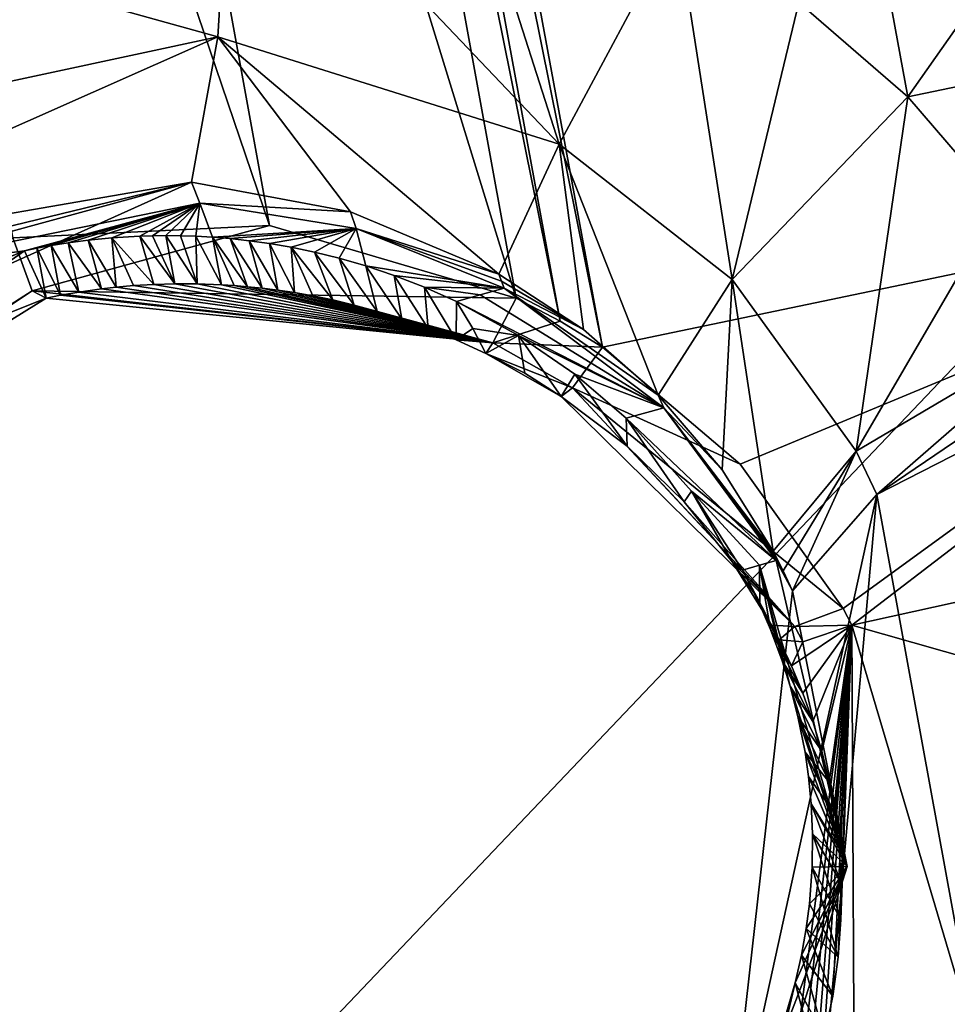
# Model space of a CAD drawing. Header units: millimetres. Extents: x -147 to 294, y -82 to 275.
# Tile 215 of 256: x 190.69 to 193.73, y 186.11 to 189.33. Entities that reach past the tile are written whole.
import ezdxf

# ---------------------------------------------------------------- set-up
doc = ezdxf.new("R2010")
doc.units = ezdxf.units.MM
doc.header["$LTSCALE"] = 67.506716
for name, color, linetype in [('1900', 7, 'CONTINUOUS'), ('1906', 7, 'CONTINUOUS'), ('1907', 7, 'CONTINUOUS'), ('1908', 7, 'CONTINUOUS'), ('1909', 7, 'CONTINUOUS'), ('1910', 7, 'CONTINUOUS'), ('1924', 7, 'CONTINUOUS'), ('2312', 7, 'CONTINUOUS'), ('2340', 7, 'CONTINUOUS'), ('2341', 7, 'CONTINUOUS'), ('2342', 7, 'CONTINUOUS'), ('2364', 7, 'CONTINUOUS'), ('2365', 7, 'CONTINUOUS'), ('2366', 7, 'CONTINUOUS'), ('2367', 7, 'CONTINUOUS'), ('2371', 7, 'CONTINUOUS'), ('2372', 7, 'CONTINUOUS'), ('2373', 7, 'CONTINUOUS'), ('2374', 7, 'CONTINUOUS'), ('2375', 7, 'CONTINUOUS'), ('2377', 7, 'CONTINUOUS'), ('2378', 7, 'CONTINUOUS'), ('2379', 7, 'CONTINUOUS'), ('2380', 7, 'CONTINUOUS'), ('2381', 7, 'CONTINUOUS'), ('2382', 7, 'CONTINUOUS'), ('2387', 7, 'CONTINUOUS'), ('2388', 7, 'CONTINUOUS'), ('753', 7, 'CONTINUOUS'), ('756', 7, 'CONTINUOUS'), ('841', 7, 'CONTINUOUS')]:
    doc.layers.add(name, color=color, linetype=linetype)

msp = doc.modelspace()

# ---------------------------------------------------------------- linework, layer by layer
at = {"layer": '1900', "linetype": 'CONTINUOUS'}
for points in [[(191.3163, 195.2094, -14.6627), (191.2246, 195.0867, -14.7076), (192.6, 188.2601, -16.5246), (191.3163, 195.2094, -14.6627)], [(197.5349, 191.4355, -15.0997), (191.3163, 195.2094, -14.6627), (195.3507, 188.8339, -16.0673), (197.5349, 191.4355, -15.0997)], [(195.3507, 188.8339, -16.0673), (191.3163, 195.2094, -14.6627), (192.6, 188.2601, -16.5246), (195.3507, 188.8339, -16.0673)], [(191.2246, 195.0867, -14.7076), (191.1246, 194.9705, -14.7519), (192.4614, 188.3449, -16.5145), (191.2246, 195.0867, -14.7076)], [(192.6, 188.2601, -16.5246), (191.2246, 195.0867, -14.7076), (192.4614, 188.3449, -16.5145), (192.6, 188.2601, -16.5246)], [(191.1246, 194.9705, -14.7519), (190.4533, 194.4744, -14.9712), (192.3175, 188.4206, -16.5079), (191.1246, 194.9705, -14.7519)], [(192.4614, 188.3449, -16.5145), (191.1246, 194.9705, -14.7519), (192.3175, 188.4206, -16.5079), (192.4614, 188.3449, -16.5145)], [(190.4533, 194.4744, -14.9712), (189.6167, 194.2335, -15.1421), (191.5112, 188.658, -16.5286), (190.4533, 194.4744, -14.9712)], [(192.3175, 188.4206, -16.5079), (190.4533, 194.4744, -14.9712), (191.5112, 188.658, -16.5286), (192.3175, 188.4206, -16.5079)], [(191.5112, 188.658, -16.5286), (189.6167, 194.2335, -15.1421), (190.6723, 188.6178, -16.6391), (191.5112, 188.658, -16.5286)]]:
    msp.add_3dface(points, dxfattribs=at)
at = {"layer": '1906', "linetype": 'CONTINUOUS'}
for points in [[(190.6723, 188.6178, -16.6391), (189.488, 187.6453, -17.1822), (190.7352, 188.4445, -16.7752), (190.6723, 188.6178, -16.6391)], [(189.488, 187.6453, -17.1822), (189.5748, 187.6714, -17.4129), (190.7352, 188.4445, -16.7752), (189.488, 187.6453, -17.1822)], [(190.7352, 188.4445, -16.7752), (189.5748, 187.6714, -17.4129), (190.7807, 188.4207, -16.9942), (190.7352, 188.4445, -16.7752)], [(190.7807, 188.4207, -16.9942), (189.5748, 187.6714, -17.4129), (190.1001, 188.149, -17.1826), (190.7807, 188.4207, -16.9942)]]:
    msp.add_3dface(points, dxfattribs=at)
at = {"layer": '1907', "linetype": 'CONTINUOUS'}
for points in [[(191.5112, 188.658, -16.5286), (190.6723, 188.6178, -16.6391), (190.7352, 188.4445, -16.7752), (191.5112, 188.658, -16.5286)], [(192.3175, 188.4206, -16.5079), (191.5112, 188.658, -16.5286), (190.7352, 188.4445, -16.7752), (192.3175, 188.4206, -16.5079)], [(190.9619, 188.4508, -16.9576), (192.242, 188.2738, -16.6371), (190.8877, 188.4404, -16.972), (190.9619, 188.4508, -16.9576)], [(191.0096, 188.4562, -16.9487), (192.242, 188.2738, -16.6371), (190.9619, 188.4508, -16.9576), (191.0096, 188.4562, -16.9487)], [(191.0671, 188.4613, -16.9385), (192.242, 188.2738, -16.6371), (191.0096, 188.4562, -16.9487), (191.0671, 188.4613, -16.9385)], [(191.1336, 188.4653, -16.9273), (192.242, 188.2738, -16.6371), (191.0671, 188.4613, -16.9385), (191.1336, 188.4653, -16.9273)], [(191.2024, 188.4673, -16.9164), (192.242, 188.2738, -16.6371), (191.1336, 188.4653, -16.9273), (191.2024, 188.4673, -16.9164)], [(191.2747, 188.4671, -16.9057), (192.242, 188.2738, -16.6371), (191.2024, 188.4673, -16.9164), (191.2747, 188.4671, -16.9057)], [(191.3549, 188.4642, -16.8947), (192.242, 188.2738, -16.6371), (191.2747, 188.4671, -16.9057), (191.3549, 188.4642, -16.8947)], [(191.3958, 188.4616, -16.8894), (192.242, 188.2738, -16.6371), (191.3549, 188.4642, -16.8947), (191.3958, 188.4616, -16.8894)], [(191.4397, 188.458, -16.884), (192.242, 188.2738, -16.6371), (191.3958, 188.4616, -16.8894), (191.4397, 188.458, -16.884)], [(191.487, 188.4531, -16.8785), (192.242, 188.2738, -16.6371), (191.4397, 188.458, -16.884), (191.487, 188.4531, -16.8785)], [(191.5382, 188.4467, -16.873), (192.242, 188.2738, -16.6371), (191.487, 188.4531, -16.8785), (191.5382, 188.4467, -16.873)], [(191.5935, 188.4384, -16.8674), (192.242, 188.2738, -16.6371), (191.5382, 188.4467, -16.873), (191.5935, 188.4384, -16.8674)], [(192.3175, 188.4206, -16.5079), (190.7352, 188.4445, -16.7752), (192.242, 188.2738, -16.6371), (192.3175, 188.4206, -16.5079)], [(190.7352, 188.4445, -16.7752), (190.7807, 188.4207, -16.9942), (192.242, 188.2738, -16.6371), (190.7352, 188.4445, -16.7752)], [(192.242, 188.2738, -16.6371), (190.7807, 188.4207, -16.9942), (190.8283, 188.4301, -16.9841), (192.242, 188.2738, -16.6371)], [(190.8877, 188.4404, -16.972), (192.242, 188.2738, -16.6371), (190.8283, 188.4301, -16.9841), (190.8877, 188.4404, -16.972)], [(191.6534, 188.4278, -16.8618), (192.242, 188.2738, -16.6371), (191.5935, 188.4384, -16.8674), (191.6534, 188.4278, -16.8618)], [(191.7182, 188.4145, -16.8565), (192.242, 188.2738, -16.6371), (191.6534, 188.4278, -16.8618), (191.7182, 188.4145, -16.8565)], [(191.7881, 188.3978, -16.8514), (192.242, 188.2738, -16.6371), (191.7182, 188.4145, -16.8565), (191.7881, 188.3978, -16.8514)], [(191.8634, 188.3773, -16.8467), (192.242, 188.2738, -16.6371), (191.7881, 188.3978, -16.8514), (191.8634, 188.3773, -16.8467)], [(191.944, 188.352, -16.8428), (192.242, 188.2738, -16.6371), (191.8634, 188.3773, -16.8467), (191.944, 188.352, -16.8428)], [(192.0301, 188.3213, -16.8398), (192.242, 188.2738, -16.6371), (191.944, 188.352, -16.8428), (192.0301, 188.3213, -16.8398)], [(192.1218, 188.2842, -16.8381), (192.242, 188.2738, -16.6371), (192.0301, 188.3213, -16.8398), (192.1218, 188.2842, -16.8381)], [(192.2187, 188.2396, -16.8379), (192.242, 188.2738, -16.6371), (192.1218, 188.2842, -16.8381), (192.2187, 188.2396, -16.8379)]]:
    msp.add_3dface(points, dxfattribs=at)
at = {"layer": '1908', "linetype": 'CONTINUOUS'}
for points in [[(192.4614, 188.3449, -16.5145), (192.3175, 188.4206, -16.5079), (192.242, 188.2738, -16.6371), (192.4614, 188.3449, -16.5145)], [(192.6, 188.2601, -16.5246), (192.4614, 188.3449, -16.5145), (192.242, 188.2738, -16.6371), (192.6, 188.2601, -16.5246)], [(192.242, 188.2738, -16.6371), (192.2187, 188.2396, -16.8379), (192.5017, 188.1275, -16.6507), (192.242, 188.2738, -16.6371)], [(192.6, 188.2601, -16.5246), (192.242, 188.2738, -16.6371), (192.5017, 188.1275, -16.6507), (192.6, 188.2601, -16.5246)], [(192.5017, 188.1275, -16.6507), (192.2187, 188.2396, -16.8379), (192.4656, 188.0984, -16.8463), (192.5017, 188.1275, -16.6507)], [(192.4656, 188.0984, -16.8463), (192.2187, 188.2396, -16.8379), (192.3465, 188.1756, -16.84), (192.4656, 188.0984, -16.8463)]]:
    msp.add_3dface(points, dxfattribs=at)
at = {"layer": '1909', "linetype": 'CONTINUOUS'}
for points in [[(192.6, 188.2601, -16.5246), (192.5017, 188.1275, -16.6507), (193.0507, 187.8777, -16.5905), (192.6, 188.2601, -16.5246)], [(192.5017, 188.1275, -16.6507), (192.4656, 188.0984, -16.8463), (193.2297, 187.3464, -16.8014), (192.5017, 188.1275, -16.6507)], [(193.0507, 187.8777, -16.5905), (192.5017, 188.1275, -16.6507), (193.3875, 187.4056, -16.6982), (193.0507, 187.8777, -16.5905)], [(193.3875, 187.4056, -16.6982), (192.5017, 188.1275, -16.6507), (193.2297, 187.3464, -16.8014), (193.3875, 187.4056, -16.6982)], [(193.2297, 187.3464, -16.8014), (192.4656, 188.0984, -16.8463), (192.6814, 187.9365, -16.8662), (193.2297, 187.3464, -16.8014)], [(192.8677, 187.7547, -16.8967), (193.2297, 187.3464, -16.8014), (192.6814, 187.9365, -16.8662), (192.8677, 187.7547, -16.8967)], [(193.0252, 187.5575, -16.9365), (193.2297, 187.3464, -16.8014), (192.8677, 187.7547, -16.8967), (193.0252, 187.5575, -16.9365)], [(193.1534, 187.3509, -16.9841), (193.2297, 187.3464, -16.8014), (193.0252, 187.5575, -16.9365), (193.1534, 187.3509, -16.9841)]]:
    msp.add_3dface(points, dxfattribs=at)
at = {"layer": '1910', "linetype": 'CONTINUOUS'}
for points in [[(195.3507, 188.8339, -16.0673), (192.6, 188.2601, -16.5246), (193.0507, 187.8777, -16.5905), (195.3507, 188.8339, -16.0673)], [(195.3507, 188.8339, -16.0673), (193.0507, 187.8777, -16.5905), (193.3875, 187.4056, -16.6982), (195.3507, 188.8339, -16.0673)], [(193.4156, 187.3515, -16.7118), (195.3507, 188.8339, -16.0673), (193.3875, 187.4056, -16.6982), (193.4156, 187.3515, -16.7118)], [(196.4618, 188.0224, -16.2067), (195.3507, 188.8339, -16.0673), (193.4156, 187.3515, -16.7118), (196.4618, 188.0224, -16.2067)]]:
    msp.add_3dface(points, dxfattribs=at)
at = {"layer": '1924', "linetype": 'CONTINUOUS'}
for points in [[(196.4618, 188.0224, -16.2067), (193.4156, 187.3515, -16.7118), (204.6013, 184.1724, -16.8585), (196.4618, 188.0224, -16.2067)], [(193.4156, 187.3515, -16.7118), (193.4256, 185.4349, -17.3125), (195.1584, 181.4783, -18.4802), (193.4156, 187.3515, -16.7118)], [(204.6013, 184.1724, -16.8585), (193.4156, 187.3515, -16.7118), (195.1584, 181.4783, -18.4802), (204.6013, 184.1724, -16.8585)]]:
    msp.add_3dface(points, dxfattribs=at)
at = {"layer": '2312', "linetype": 'CONTINUOUS'}
for points in [[(192.3416, 195.9108, -16.7509), (198.8957, 196.6099, -15.9141), (193.5986, 189.0786, -18.5848), (192.3416, 195.9108, -16.7509)], [(193.5986, 189.0786, -18.5848), (198.8957, 196.6099, -15.9141), (195.3974, 189.4536, -18.2883), (193.5986, 189.0786, -18.5848)], [(193.2422, 189.3873, -18.531), (192.3416, 195.9108, -16.7509), (193.5986, 189.0786, -18.5848), (193.2422, 189.3873, -18.531)]]:
    msp.add_3dface(points, dxfattribs=at)
at = {"layer": '2340', "linetype": 'CONTINUOUS'}
for points in [[(194.2351, 188.1558, -18.7975), (193.9446, 185.3308, -19.723), (193.4976, 187.7786, -18.6096), (194.2351, 188.1558, -18.7975)], [(193.4976, 187.7786, -18.6096), (193.3005, 185.5854, -19.3975), (193.0037, 185.5264, -18.6021), (193.4976, 187.7786, -18.6096)], [(193.2213, 187.4639, -17.8715), (193.4976, 187.7786, -18.6096), (193.0037, 185.5264, -18.6021), (193.2213, 187.4639, -17.8715)], [(193.4976, 187.7786, -18.6096), (193.9446, 185.3308, -19.723), (193.3005, 185.5854, -19.3975), (193.4976, 187.7786, -18.6096)]]:
    msp.add_3dface(points, dxfattribs=at)
at = {"layer": '2341', "linetype": 'CONTINUOUS'}
for points in [[(194.1443, 188.3422, -18.7496), (193.4976, 187.7786, -18.6096), (193.4302, 187.9197, -18.5745), (194.1443, 188.3422, -18.7496)], [(194.1916, 188.2492, -18.7731), (193.4976, 187.7786, -18.6096), (194.1443, 188.3422, -18.7496), (194.1916, 188.2492, -18.7731)], [(194.2351, 188.1558, -18.7975), (193.4976, 187.7786, -18.6096), (194.1916, 188.2492, -18.7731), (194.2351, 188.1558, -18.7975)], [(193.1588, 187.5926, -17.8406), (193.4302, 187.9197, -18.5745), (193.1912, 187.5288, -17.8556), (193.1588, 187.5926, -17.8406)], [(193.4302, 187.9197, -18.5745), (193.2213, 187.4639, -17.8715), (193.1912, 187.5288, -17.8556), (193.4302, 187.9197, -18.5745)], [(193.4976, 187.7786, -18.6096), (193.2213, 187.4639, -17.8715), (193.4302, 187.9197, -18.5745), (193.4976, 187.7786, -18.6096)]]:
    msp.add_3dface(points, dxfattribs=at)
at = {"layer": '2342', "linetype": 'CONTINUOUS'}
msp.add_3dface([(193.5986, 189.0786, -18.5848), (195.3974, 189.4536, -18.2883), (193.9012, 188.7275, -18.6582), (193.5986, 189.0786, -18.5848)], dxfattribs=at)
at = {"layer": '2364', "linetype": 'CONTINUOUS'}
for points in [[(193.5986, 189.0786, -18.5848), (193.4302, 187.9197, -18.5745), (193.0248, 188.481, -18.456), (193.5986, 189.0786, -18.5848)], [(193.4302, 187.9197, -18.5745), (193.5986, 189.0786, -18.5848), (193.9012, 188.7275, -18.6582), (193.4302, 187.9197, -18.5745)], [(194.1443, 188.3422, -18.7496), (193.4302, 187.9197, -18.5745), (193.9012, 188.7275, -18.6582), (194.1443, 188.3422, -18.7496)], [(192.7828, 188.1031, -17.7476), (193.0248, 188.481, -18.456), (192.9912, 187.8591, -17.7855), (192.7828, 188.1031, -17.7476)], [(193.0248, 188.481, -18.456), (193.1588, 187.5926, -17.8406), (192.9912, 187.8591, -17.7855), (193.0248, 188.481, -18.456)], [(193.4302, 187.9197, -18.5745), (193.1588, 187.5926, -17.8406), (193.0248, 188.481, -18.456), (193.4302, 187.9197, -18.5745)]]:
    msp.add_3dface(points, dxfattribs=at)
at = {"layer": '2365', "linetype": 'CONTINUOUS'}
for points in [[(192.8432, 189.6427, -18.4986), (193.0248, 188.481, -18.456), (192.4584, 188.924, -18.4012), (192.8432, 189.6427, -18.4986)], [(192.8432, 189.6427, -18.4986), (193.2422, 189.3873, -18.531), (193.0248, 188.481, -18.456), (192.8432, 189.6427, -18.4986)], [(193.2422, 189.3873, -18.531), (193.5986, 189.0786, -18.5848), (193.0248, 188.481, -18.456), (193.2422, 189.3873, -18.531)], [(192.2619, 188.4987, -17.7269), (192.4584, 188.924, -18.4012), (192.5386, 188.3175, -17.728), (192.2619, 188.4987, -17.7269)], [(193.0248, 188.481, -18.456), (192.7828, 188.1031, -17.7476), (192.4584, 188.924, -18.4012), (193.0248, 188.481, -18.456)], [(192.4584, 188.924, -18.4012), (192.7828, 188.1031, -17.7476), (192.5386, 188.3175, -17.728), (192.4584, 188.924, -18.4012)]]:
    msp.add_3dface(points, dxfattribs=at)
at = {"layer": '2366', "linetype": 'CONTINUOUS'}
for points in [[(191.3893, 190.0489, -18.5437), (192.4584, 188.924, -18.4012), (191.3428, 189.2747, -18.4588), (191.3893, 190.0489, -18.5437)], [(191.3893, 190.0489, -18.5437), (192.1374, 189.928, -18.493), (192.4584, 188.924, -18.4012), (191.3893, 190.0489, -18.5437)], [(192.1374, 189.928, -18.493), (192.8432, 189.6427, -18.4986), (192.4584, 188.924, -18.4012), (192.1374, 189.928, -18.493)], [(191.2564, 188.8002, -17.8455), (191.3428, 189.2747, -18.4588), (191.7758, 188.7031, -17.7638), (191.2564, 188.8002, -17.8455)], [(192.4584, 188.924, -18.4012), (192.2619, 188.4987, -17.7269), (191.3428, 189.2747, -18.4588), (192.4584, 188.924, -18.4012)], [(191.3428, 189.2747, -18.4588), (192.2619, 188.4987, -17.7269), (191.7758, 188.7031, -17.7638), (191.3428, 189.2747, -18.4588)]]:
    msp.add_3dface(points, dxfattribs=at)
at = {"layer": '2367', "linetype": 'CONTINUOUS'}
for points in [[(189.7586, 189.715, -18.8404), (191.3893, 190.0489, -18.5437), (191.3428, 189.2747, -18.4588), (189.7586, 189.715, -18.8404)], [(188.573, 188.6807, -19.3), (189.7586, 189.715, -18.8404), (191.3428, 189.2747, -18.4588), (188.573, 188.6807, -19.3)], [(188.573, 188.6807, -19.3), (191.3428, 189.2747, -18.4588), (189.0795, 188.2708, -19.1154), (188.573, 188.6807, -19.3)], [(191.3428, 189.2747, -18.4588), (191.2564, 188.8002, -17.8455), (189.0795, 188.2708, -19.1154), (191.3428, 189.2747, -18.4588)], [(189.0795, 188.2708, -19.1154), (191.2564, 188.8002, -17.8455), (189.2968, 187.9184, -18.5793), (189.0795, 188.2708, -19.1154)], [(189.2968, 187.9184, -18.5793), (191.2564, 188.8002, -17.8455), (190.1338, 188.6058, -18.1602), (189.2968, 187.9184, -18.5793)]]:
    msp.add_3dface(points, dxfattribs=at)
at = {"layer": '2371', "linetype": 'CONTINUOUS'}
for points in [[(193.1588, 187.5926, -17.8406), (193.1912, 187.5288, -17.8556), (193.1635, 187.578, -17.7827), (193.1588, 187.5926, -17.8406)], [(193.1635, 187.578, -17.7827), (193.1912, 187.5288, -17.8556), (193.1685, 187.5631, -17.7245), (193.1635, 187.578, -17.7827)], [(193.1912, 187.5288, -17.8556), (193.2213, 187.4639, -17.8715), (193.1685, 187.5631, -17.7245), (193.1912, 187.5288, -17.8556)], [(193.1685, 187.5631, -17.7245), (193.2213, 187.4639, -17.8715), (193.3999, 186.5617, -18.0112), (193.1685, 187.5631, -17.7245)], [(193.2213, 187.4639, -17.8715), (193.0037, 185.5264, -18.6021), (193.3999, 186.5617, -18.0112), (193.2213, 187.4639, -17.8715)], [(193.3999, 186.5617, -18.0112), (193.0037, 185.5264, -18.6021), (193.0884, 185.579, -18.3571), (193.3999, 186.5617, -18.0112)]]:
    msp.add_3dface(points, dxfattribs=at)
at = {"layer": '2372', "linetype": 'CONTINUOUS'}
for points in [[(192.2619, 188.4987, -17.7269), (192.5386, 188.3175, -17.728), (192.27, 188.4759, -17.6397), (192.2619, 188.4987, -17.7269)], [(192.27, 188.4759, -17.6397), (192.5386, 188.3175, -17.728), (192.2784, 188.4528, -17.5524), (192.27, 188.4759, -17.6397)], [(192.5386, 188.3175, -17.728), (192.7828, 188.1031, -17.7476), (192.2784, 188.4528, -17.5524), (192.5386, 188.3175, -17.728)], [(192.2784, 188.4528, -17.5524), (192.7828, 188.1031, -17.7476), (192.8007, 188.0616, -17.6123), (192.2784, 188.4528, -17.5524)], [(192.7828, 188.1031, -17.7476), (192.9912, 187.8591, -17.7855), (192.8007, 188.0616, -17.6123), (192.7828, 188.1031, -17.7476)], [(192.9912, 187.8591, -17.7855), (193.1588, 187.5926, -17.8406), (192.8007, 188.0616, -17.6123), (192.9912, 187.8591, -17.7855)], [(193.1588, 187.5926, -17.8406), (193.1635, 187.578, -17.7827), (192.8007, 188.0616, -17.6123), (193.1588, 187.5926, -17.8406)], [(193.1635, 187.578, -17.7827), (193.1685, 187.5631, -17.7245), (192.8007, 188.0616, -17.6123), (193.1635, 187.578, -17.7827)]]:
    msp.add_3dface(points, dxfattribs=at)
at = {"layer": '2373', "linetype": 'CONTINUOUS'}
for points in [[(191.2564, 188.8002, -17.8455), (191.7758, 188.7031, -17.7638), (191.284, 188.7306, -17.5833), (191.2564, 188.8002, -17.8455)], [(191.284, 188.7306, -17.5833), (191.7758, 188.7031, -17.7638), (191.7948, 188.6481, -17.5488), (191.284, 188.7306, -17.5833)], [(191.7758, 188.7031, -17.7638), (192.2619, 188.4987, -17.7269), (191.7948, 188.6481, -17.5488), (191.7758, 188.7031, -17.7638)], [(192.2619, 188.4987, -17.7269), (192.27, 188.4759, -17.6397), (191.7948, 188.6481, -17.5488), (192.2619, 188.4987, -17.7269)], [(192.27, 188.4759, -17.6397), (192.2784, 188.4528, -17.5524), (191.7948, 188.6481, -17.5488), (192.27, 188.4759, -17.6397)]]:
    msp.add_3dface(points, dxfattribs=at)
at = {"layer": '2374', "linetype": 'CONTINUOUS'}
for points in [[(190.1338, 188.6058, -18.1602), (191.2564, 188.8002, -17.8455), (190.1739, 188.5041, -17.7839), (190.1338, 188.6058, -18.1602)], [(191.2564, 188.8002, -17.8455), (191.284, 188.7306, -17.5833), (190.1739, 188.5041, -17.7839), (191.2564, 188.8002, -17.8455)]]:
    msp.add_3dface(points, dxfattribs=at)
at = {"layer": '2375', "linetype": 'CONTINUOUS'}
for points in [[(190.1739, 188.5041, -17.7839), (191.284, 188.7306, -17.5833), (190.7101, 188.5753, -17.6977), (190.1739, 188.5041, -17.7839)], [(190.7101, 188.5753, -17.6977), (191.284, 188.7306, -17.5833), (190.7503, 188.5837, -17.6904), (190.7101, 188.5753, -17.6977)], [(190.7503, 188.5837, -17.6904), (191.284, 188.7306, -17.5833), (190.7976, 188.5925, -17.6821), (190.7503, 188.5837, -17.6904)], [(190.7976, 188.5925, -17.6821), (191.284, 188.7306, -17.5833), (190.8531, 188.6014, -17.6728), (190.7976, 188.5925, -17.6821)], [(190.8531, 188.6014, -17.6728), (191.284, 188.7306, -17.5833), (190.9187, 188.6101, -17.6624), (190.8531, 188.6014, -17.6728)], [(190.9187, 188.6101, -17.6624), (191.284, 188.7306, -17.5833), (190.996, 188.6178, -17.6509), (190.9187, 188.6101, -17.6624)], [(190.996, 188.6178, -17.6509), (191.284, 188.7306, -17.5833), (191.0876, 188.6233, -17.6385), (190.996, 188.6178, -17.6509)], [(191.0876, 188.6233, -17.6385), (191.284, 188.7306, -17.5833), (191.1287, 188.6245, -17.6333), (191.0876, 188.6233, -17.6385)], [(191.1287, 188.6245, -17.6333), (191.284, 188.7306, -17.5833), (191.1728, 188.6249, -17.6279), (191.1287, 188.6245, -17.6333)], [(191.1728, 188.6249, -17.6279), (191.284, 188.7306, -17.5833), (191.22, 188.6244, -17.6226), (191.1728, 188.6249, -17.6279)], [(191.22, 188.6244, -17.6226), (191.284, 188.7306, -17.5833), (191.2705, 188.6228, -17.6171), (191.22, 188.6244, -17.6226)], [(191.2705, 188.6228, -17.6171), (191.284, 188.7306, -17.5833), (191.3246, 188.6197, -17.6117), (191.2705, 188.6228, -17.6171)], [(191.284, 188.7306, -17.5833), (191.7948, 188.6481, -17.5488), (191.3246, 188.6197, -17.6117), (191.284, 188.7306, -17.5833)], [(191.3246, 188.6197, -17.6117), (191.7948, 188.6481, -17.5488), (191.3826, 188.615, -17.6064), (191.3246, 188.6197, -17.6117)], [(191.3826, 188.615, -17.6064), (191.7948, 188.6481, -17.5488), (191.4446, 188.6082, -17.6012), (191.3826, 188.615, -17.6064)], [(191.4446, 188.6082, -17.6012), (191.7948, 188.6481, -17.5488), (191.511, 188.5989, -17.5963), (191.4446, 188.6082, -17.6012)], [(191.511, 188.5989, -17.5963), (191.7948, 188.6481, -17.5488), (191.5821, 188.5867, -17.5917), (191.511, 188.5989, -17.5963)], [(191.5821, 188.5867, -17.5917), (191.7948, 188.6481, -17.5488), (191.6582, 188.571, -17.5876), (191.5821, 188.5867, -17.5917)], [(191.6582, 188.571, -17.5876), (191.7948, 188.6481, -17.5488), (191.7397, 188.551, -17.5842), (191.6582, 188.571, -17.5876)], [(191.7397, 188.551, -17.5842), (191.7948, 188.6481, -17.5488), (191.8267, 188.5259, -17.5817), (191.7397, 188.551, -17.5842)], [(191.7948, 188.6481, -17.5488), (192.2784, 188.4528, -17.5524), (191.8267, 188.5259, -17.5817), (191.7948, 188.6481, -17.5488)], [(190.0387, 188.3016, -17.8611), (190.1739, 188.5041, -17.7839), (190.7101, 188.5753, -17.6977), (190.0387, 188.3016, -17.8611)], [(191.8267, 188.5259, -17.5817), (192.2784, 188.4528, -17.5524), (191.9196, 188.4949, -17.5804), (191.8267, 188.5259, -17.5817)], [(191.9196, 188.4949, -17.5804), (192.2784, 188.4528, -17.5524), (192.0185, 188.4566, -17.5806), (191.9196, 188.4949, -17.5804)], [(192.0185, 188.4566, -17.5806), (192.2784, 188.4528, -17.5524), (192.2002, 188.4311, -17.5677), (192.0185, 188.4566, -17.5806)], [(192.1234, 188.4098, -17.5828), (192.0185, 188.4566, -17.5806), (192.2002, 188.4311, -17.5677), (192.1234, 188.4098, -17.5828)]]:
    msp.add_3dface(points, dxfattribs=at)
at = {"layer": '2377', "linetype": 'CONTINUOUS'}
for points in [[(193.0579, 187.5314, -17.7461), (193.1137, 187.5474, -17.7352), (193.1148, 187.4178, -17.7749), (193.0579, 187.5314, -17.7461)], [(193.1685, 187.5631, -17.7245), (193.3999, 186.5617, -18.0112), (193.1137, 187.5474, -17.7352), (193.1685, 187.5631, -17.7245)], [(193.1137, 187.5474, -17.7352), (193.3999, 186.5617, -18.0112), (193.2139, 187.1514, -17.8466), (193.1137, 187.5474, -17.7352)], [(193.1148, 187.4178, -17.7749), (193.1137, 187.5474, -17.7352), (193.1493, 187.3372, -17.796), (193.1148, 187.4178, -17.7749)], [(193.1493, 187.3372, -17.796), (193.1137, 187.5474, -17.7352), (193.1876, 187.235, -17.8235), (193.1493, 187.3372, -17.796)], [(193.1876, 187.235, -17.8235), (193.1137, 187.5474, -17.7352), (193.2139, 187.1514, -17.8466), (193.1876, 187.235, -17.8235)], [(193.2139, 187.1514, -17.8466), (193.3999, 186.5617, -18.0112), (193.2396, 187.0528, -17.8745), (193.2139, 187.1514, -17.8466)], [(193.2396, 187.0528, -17.8745), (193.3999, 186.5617, -18.0112), (193.2627, 186.9361, -17.9083), (193.2396, 187.0528, -17.8745)], [(193.2627, 186.9361, -17.9083), (193.3999, 186.5617, -18.0112), (193.2742, 186.8559, -17.9321), (193.2627, 186.9361, -17.9083)], [(193.2742, 186.8559, -17.9321), (193.3999, 186.5617, -18.0112), (193.2827, 186.7671, -17.959), (193.2742, 186.8559, -17.9321)], [(193.2827, 186.7671, -17.959), (193.3999, 186.5617, -18.0112), (193.2871, 186.6689, -17.9893), (193.2827, 186.7671, -17.959)], [(193.2871, 186.6689, -17.9893), (193.3999, 186.5617, -18.0112), (193.2859, 186.5602, -18.0236), (193.2871, 186.6689, -17.9893)], [(193.3999, 186.5617, -18.0112), (193.0884, 185.579, -18.3571), (193.2301, 186.1811, -18.1494), (193.3999, 186.5617, -18.0112)], [(193.2511, 186.2725, -18.1182), (193.3999, 186.5617, -18.0112), (193.2301, 186.1811, -18.1494), (193.2511, 186.2725, -18.1182)], [(193.2664, 186.3588, -18.0892), (193.3999, 186.5617, -18.0112), (193.2511, 186.2725, -18.1182), (193.2664, 186.3588, -18.0892)], [(193.277, 186.44, -18.0624), (193.3999, 186.5617, -18.0112), (193.2664, 186.3588, -18.0892), (193.277, 186.44, -18.0624)], [(193.2859, 186.5602, -18.0236), (193.3999, 186.5617, -18.0112), (193.277, 186.44, -18.0624), (193.2859, 186.5602, -18.0236)], [(193.2301, 186.1811, -18.1494), (193.0884, 185.579, -18.3571), (193.2024, 186.0846, -18.183), (193.2301, 186.1811, -18.1494)]]:
    msp.add_3dface(points, dxfattribs=at)
at = {"layer": '2378', "linetype": 'CONTINUOUS'}
for points in [[(192.2784, 188.4528, -17.5524), (192.8007, 188.0616, -17.6123), (192.2002, 188.4311, -17.5677), (192.2784, 188.4528, -17.5524)], [(192.8007, 188.0616, -17.6123), (192.1234, 188.4098, -17.5828), (192.2002, 188.4311, -17.5677), (192.8007, 188.0616, -17.6123)], [(192.1234, 188.4098, -17.5828), (192.8007, 188.0616, -17.6123), (192.3259, 188.2986, -17.5934), (192.1234, 188.4098, -17.5828)], [(192.3259, 188.2986, -17.5934), (192.8007, 188.0616, -17.6123), (192.5103, 188.1717, -17.6111), (192.3259, 188.2986, -17.5934)], [(192.5103, 188.1717, -17.6111), (192.8007, 188.0616, -17.6123), (192.6775, 188.0277, -17.6361), (192.5103, 188.1717, -17.6111)], [(192.8007, 188.0616, -17.6123), (193.1685, 187.5631, -17.7245), (192.6775, 188.0277, -17.6361), (192.8007, 188.0616, -17.6123)], [(192.6775, 188.0277, -17.6361), (193.1685, 187.5631, -17.7245), (192.8913, 187.7897, -17.6851), (192.6775, 188.0277, -17.6361)], [(193.1685, 187.5631, -17.7245), (193.1137, 187.5474, -17.7352), (192.8913, 187.7897, -17.6851), (193.1685, 187.5631, -17.7245)], [(193.1137, 187.5474, -17.7352), (193.0579, 187.5314, -17.7461), (192.8913, 187.7897, -17.6851), (193.1137, 187.5474, -17.7352)]]:
    msp.add_3dface(points, dxfattribs=at)
at = {"layer": '2379', "linetype": 'CONTINUOUS'}
for points in [[(192.1234, 188.4098, -17.5828), (192.3259, 188.2986, -17.5934), (192.1768, 188.321, -17.205), (192.1234, 188.4098, -17.5828)], [(192.3259, 188.2986, -17.5934), (192.2187, 188.2396, -16.8379), (192.1768, 188.321, -17.205), (192.3259, 188.2986, -17.5934)], [(192.3465, 188.1756, -16.84), (192.2187, 188.2396, -16.8379), (192.3259, 188.2986, -17.5934), (192.3465, 188.1756, -16.84)], [(192.4656, 188.0984, -16.8463), (192.3465, 188.1756, -16.84), (192.3259, 188.2986, -17.5934), (192.4656, 188.0984, -16.8463)], [(192.4656, 188.0984, -16.8463), (192.3259, 188.2986, -17.5934), (192.5103, 188.1717, -17.6111), (192.4656, 188.0984, -16.8463)], [(192.6814, 187.9365, -16.8662), (192.4656, 188.0984, -16.8463), (192.5103, 188.1717, -17.6111), (192.6814, 187.9365, -16.8662)], [(192.6814, 187.9365, -16.8662), (192.5103, 188.1717, -17.6111), (192.6775, 188.0277, -17.6361), (192.6814, 187.9365, -16.8662)], [(192.8677, 187.7547, -16.8967), (192.6814, 187.9365, -16.8662), (192.6775, 188.0277, -17.6361), (192.8677, 187.7547, -16.8967)], [(192.8677, 187.7547, -16.8967), (192.6775, 188.0277, -17.6361), (192.8913, 187.7897, -17.6851), (192.8677, 187.7547, -16.8967)], [(193.0252, 187.5575, -16.9365), (192.8677, 187.7547, -16.8967), (192.8913, 187.7897, -17.6851), (193.0252, 187.5575, -16.9365)], [(193.0579, 187.5314, -17.7461), (193.0252, 187.5575, -16.9365), (192.8913, 187.7897, -17.6851), (193.0579, 187.5314, -17.7461)], [(193.1534, 187.3509, -16.9841), (193.0252, 187.5575, -16.9365), (193.1057, 187.4411, -17.3649), (193.1534, 187.3509, -16.9841)], [(193.0252, 187.5575, -16.9365), (193.0579, 187.5314, -17.7461), (193.1057, 187.4411, -17.3649), (193.0252, 187.5575, -16.9365)]]:
    msp.add_3dface(points, dxfattribs=at)
at = {"layer": '2380', "linetype": 'CONTINUOUS'}
for points in [[(193.0579, 187.5314, -17.7461), (193.1148, 187.4178, -17.7749), (193.1057, 187.4411, -17.3649), (193.0579, 187.5314, -17.7461)], [(193.1148, 187.4178, -17.7749), (193.1534, 187.3509, -16.9841), (193.1057, 187.4411, -17.3649), (193.1148, 187.4178, -17.7749)], [(193.1148, 187.4178, -17.7749), (193.1493, 187.3372, -17.796), (193.2182, 187.2185, -17.0172), (193.1148, 187.4178, -17.7749)], [(193.1534, 187.3509, -16.9841), (193.1148, 187.4178, -17.7749), (193.1775, 187.3037, -16.9956), (193.1534, 187.3509, -16.9841)], [(193.1775, 187.3037, -16.9956), (193.1148, 187.4178, -17.7749), (193.2182, 187.2185, -17.0172), (193.1775, 187.3037, -16.9956)], [(193.1493, 187.3372, -17.796), (193.1876, 187.235, -17.8235), (193.2551, 187.1292, -17.0406), (193.1493, 187.3372, -17.796)], [(193.2182, 187.2185, -17.0172), (193.1493, 187.3372, -17.796), (193.2551, 187.1292, -17.0406), (193.2182, 187.2185, -17.0172)], [(193.1876, 187.235, -17.8235), (193.2139, 187.1514, -17.8466), (193.2885, 187.0358, -17.0659), (193.1876, 187.235, -17.8235)], [(193.2551, 187.1292, -17.0406), (193.1876, 187.235, -17.8235), (193.2885, 187.0358, -17.0659), (193.2551, 187.1292, -17.0406)], [(193.2139, 187.1514, -17.8466), (193.2396, 187.0528, -17.8745), (193.3173, 186.9387, -17.093), (193.2139, 187.1514, -17.8466)], [(193.2885, 187.0358, -17.0659), (193.2139, 187.1514, -17.8466), (193.3173, 186.9387, -17.093), (193.2885, 187.0358, -17.0659)], [(193.2396, 187.0528, -17.8745), (193.2627, 186.9361, -17.9083), (193.3416, 186.8374, -17.1222), (193.2396, 187.0528, -17.8745)], [(193.3173, 186.9387, -17.093), (193.2396, 187.0528, -17.8745), (193.3416, 186.8374, -17.1222), (193.3173, 186.9387, -17.093)], [(193.2627, 186.9361, -17.9083), (193.2742, 186.8559, -17.9321), (193.3606, 186.7316, -17.1537), (193.2627, 186.9361, -17.9083)], [(193.3416, 186.8374, -17.1222), (193.2627, 186.9361, -17.9083), (193.3606, 186.7316, -17.1537), (193.3416, 186.8374, -17.1222)], [(193.2742, 186.8559, -17.9321), (193.2827, 186.7671, -17.959), (193.3738, 186.6218, -17.1875), (193.2742, 186.8559, -17.9321)], [(193.3606, 186.7316, -17.1537), (193.2742, 186.8559, -17.9321), (193.3738, 186.6218, -17.1875), (193.3606, 186.7316, -17.1537)], [(193.2827, 186.7671, -17.959), (193.2871, 186.6689, -17.9893), (193.3805, 186.5072, -17.2237), (193.2827, 186.7671, -17.959)], [(193.3738, 186.6218, -17.1875), (193.2827, 186.7671, -17.959), (193.3805, 186.5072, -17.2237), (193.3738, 186.6218, -17.1875)], [(193.2871, 186.6689, -17.9893), (193.2859, 186.5602, -18.0236), (193.3799, 186.3882, -17.2625), (193.2871, 186.6689, -17.9893)], [(193.3805, 186.5072, -17.2237), (193.2871, 186.6689, -17.9893), (193.3799, 186.3882, -17.2625), (193.3805, 186.5072, -17.2237)], [(193.2859, 186.5602, -18.0236), (193.277, 186.44, -18.0624), (193.371, 186.2652, -17.3039), (193.2859, 186.5602, -18.0236)], [(193.3799, 186.3882, -17.2625), (193.2859, 186.5602, -18.0236), (193.371, 186.2652, -17.3039), (193.3799, 186.3882, -17.2625)], [(193.277, 186.44, -18.0624), (193.2664, 186.3588, -18.0892), (193.371, 186.2652, -17.3039), (193.277, 186.44, -18.0624)], [(193.2664, 186.3588, -18.0892), (193.2511, 186.2725, -18.1182), (193.353, 186.1381, -17.348), (193.2664, 186.3588, -18.0892)], [(193.371, 186.2652, -17.3039), (193.2664, 186.3588, -18.0892), (193.353, 186.1381, -17.348), (193.371, 186.2652, -17.3039)], [(193.2511, 186.2725, -18.1182), (193.2301, 186.1811, -18.1494), (193.3247, 186.0075, -17.3948), (193.2511, 186.2725, -18.1182)], [(193.353, 186.1381, -17.348), (193.2511, 186.2725, -18.1182), (193.3247, 186.0075, -17.3948), (193.353, 186.1381, -17.348)], [(193.2301, 186.1811, -18.1494), (193.2024, 186.0846, -18.183), (193.2997, 185.919, -17.4274), (193.2301, 186.1811, -18.1494)], [(193.3247, 186.0075, -17.3948), (193.2301, 186.1811, -18.1494), (193.2997, 185.919, -17.4274), (193.3247, 186.0075, -17.3948)]]:
    msp.add_3dface(points, dxfattribs=at)
at = {"layer": '2381', "linetype": 'CONTINUOUS'}
for points in [[(193.2297, 187.3464, -16.8014), (193.4156, 187.3515, -16.7118), (193.3875, 187.4056, -16.6982), (193.2297, 187.3464, -16.8014)], [(193.4156, 187.3515, -16.7118), (193.2297, 187.3464, -16.8014), (193.2554, 187.2969, -16.8139), (193.4156, 187.3515, -16.7118)], [(193.2297, 187.3464, -16.8014), (193.1534, 187.3509, -16.9841), (193.1775, 187.3037, -16.9956), (193.2297, 187.3464, -16.8014)], [(193.2297, 187.3464, -16.8014), (193.1775, 187.3037, -16.9956), (193.2554, 187.2969, -16.8139), (193.2297, 187.3464, -16.8014)]]:
    msp.add_3dface(points, dxfattribs=at)
at = {"layer": '2382', "linetype": 'CONTINUOUS'}
for points in [[(193.4256, 185.4349, -17.3125), (193.4156, 187.3515, -16.7118), (193.1911, 185.6479, -17.532), (193.4256, 185.4349, -17.3125)], [(193.4156, 187.3515, -16.7118), (193.2333, 185.739, -17.496), (193.1911, 185.6479, -17.532), (193.4156, 187.3515, -16.7118)], [(193.4156, 187.3515, -16.7118), (193.2182, 187.2185, -17.0172), (193.2551, 187.1292, -17.0406), (193.4156, 187.3515, -16.7118)], [(193.2182, 187.2185, -17.0172), (193.4156, 187.3515, -16.7118), (193.2554, 187.2969, -16.8139), (193.2182, 187.2185, -17.0172)], [(193.4156, 187.3515, -16.7118), (193.2694, 185.8294, -17.4611), (193.2333, 185.739, -17.496), (193.4156, 187.3515, -16.7118)], [(193.4156, 187.3515, -16.7118), (193.2551, 187.1292, -17.0406), (193.2885, 187.0358, -17.0659), (193.4156, 187.3515, -16.7118)], [(193.4156, 187.3515, -16.7118), (193.2997, 185.919, -17.4274), (193.2694, 185.8294, -17.4611), (193.4156, 187.3515, -16.7118)], [(193.4156, 187.3515, -16.7118), (193.2885, 187.0358, -17.0659), (193.3173, 186.9387, -17.093), (193.4156, 187.3515, -16.7118)], [(193.4156, 187.3515, -16.7118), (193.3247, 186.0075, -17.3948), (193.2997, 185.919, -17.4274), (193.4156, 187.3515, -16.7118)], [(193.4156, 187.3515, -16.7118), (193.3173, 186.9387, -17.093), (193.3416, 186.8374, -17.1222), (193.4156, 187.3515, -16.7118)], [(193.4156, 187.3515, -16.7118), (193.353, 186.1381, -17.348), (193.3247, 186.0075, -17.3948), (193.4156, 187.3515, -16.7118)], [(193.4156, 187.3515, -16.7118), (193.3416, 186.8374, -17.1222), (193.3606, 186.7316, -17.1537), (193.4156, 187.3515, -16.7118)], [(193.4156, 187.3515, -16.7118), (193.371, 186.2652, -17.3039), (193.353, 186.1381, -17.348), (193.4156, 187.3515, -16.7118)], [(193.4156, 187.3515, -16.7118), (193.3606, 186.7316, -17.1537), (193.3738, 186.6218, -17.1875), (193.4156, 187.3515, -16.7118)], [(193.4156, 187.3515, -16.7118), (193.3799, 186.3882, -17.2625), (193.371, 186.2652, -17.3039), (193.4156, 187.3515, -16.7118)], [(193.4156, 187.3515, -16.7118), (193.3738, 186.6218, -17.1875), (193.3805, 186.5072, -17.2237), (193.4156, 187.3515, -16.7118)], [(193.4156, 187.3515, -16.7118), (193.3805, 186.5072, -17.2237), (193.3799, 186.3882, -17.2625), (193.4156, 187.3515, -16.7118)], [(193.1775, 187.3037, -16.9956), (193.2182, 187.2185, -17.0172), (193.2554, 187.2969, -16.8139), (193.1775, 187.3037, -16.9956)]]:
    msp.add_3dface(points, dxfattribs=at)
at = {"layer": '2387', "linetype": 'CONTINUOUS'}
for points in [[(190.1001, 188.149, -17.1826), (190.0387, 188.3016, -17.8611), (190.7101, 188.5753, -17.6977), (190.1001, 188.149, -17.1826)], [(190.7807, 188.4207, -16.9942), (190.1001, 188.149, -17.1826), (190.7101, 188.5753, -17.6977), (190.7807, 188.4207, -16.9942)]]:
    msp.add_3dface(points, dxfattribs=at)
at = {"layer": '2388', "linetype": 'CONTINUOUS'}
for points in [[(190.9619, 188.4508, -16.9576), (190.8531, 188.6014, -17.6728), (190.9187, 188.6101, -17.6624), (190.9619, 188.4508, -16.9576)], [(191.0096, 188.4562, -16.9487), (190.9187, 188.6101, -17.6624), (190.996, 188.6178, -17.6509), (191.0096, 188.4562, -16.9487)], [(191.0096, 188.4562, -16.9487), (190.9619, 188.4508, -16.9576), (190.9187, 188.6101, -17.6624), (191.0096, 188.4562, -16.9487)], [(191.1336, 188.4653, -16.9273), (190.996, 188.6178, -17.6509), (191.0876, 188.6233, -17.6385), (191.1336, 188.4653, -16.9273)], [(191.1336, 188.4653, -16.9273), (191.0671, 188.4613, -16.9385), (190.996, 188.6178, -17.6509), (191.1336, 188.4653, -16.9273)], [(191.0671, 188.4613, -16.9385), (191.0096, 188.4562, -16.9487), (190.996, 188.6178, -17.6509), (191.0671, 188.4613, -16.9385)], [(191.2024, 188.4673, -16.9164), (191.0876, 188.6233, -17.6385), (191.1287, 188.6245, -17.6333), (191.2024, 188.4673, -16.9164)], [(191.2024, 188.4673, -16.9164), (191.1336, 188.4653, -16.9273), (191.0876, 188.6233, -17.6385), (191.2024, 188.4673, -16.9164)], [(191.2024, 188.4673, -16.9164), (191.1287, 188.6245, -17.6333), (191.1728, 188.6249, -17.6279), (191.2024, 188.4673, -16.9164)], [(191.2747, 188.4671, -16.9057), (191.2024, 188.4673, -16.9164), (191.1728, 188.6249, -17.6279), (191.2747, 188.4671, -16.9057)], [(191.2747, 188.4671, -16.9057), (191.1728, 188.6249, -17.6279), (191.22, 188.6244, -17.6226), (191.2747, 188.4671, -16.9057)], [(191.2747, 188.4671, -16.9057), (191.22, 188.6244, -17.6226), (191.2705, 188.6228, -17.6171), (191.2747, 188.4671, -16.9057)], [(191.3549, 188.4642, -16.8947), (191.2747, 188.4671, -16.9057), (191.2705, 188.6228, -17.6171), (191.3549, 188.4642, -16.8947)], [(191.3549, 188.4642, -16.8947), (191.2705, 188.6228, -17.6171), (191.3246, 188.6197, -17.6117), (191.3549, 188.4642, -16.8947)], [(191.4397, 188.458, -16.884), (191.3958, 188.4616, -16.8894), (191.3246, 188.6197, -17.6117), (191.4397, 188.458, -16.884)], [(191.4397, 188.458, -16.884), (191.3246, 188.6197, -17.6117), (191.3826, 188.615, -17.6064), (191.4397, 188.458, -16.884)], [(191.3958, 188.4616, -16.8894), (191.3549, 188.4642, -16.8947), (191.3246, 188.6197, -17.6117), (191.3958, 188.4616, -16.8894)], [(191.487, 188.4531, -16.8785), (191.4397, 188.458, -16.884), (191.3826, 188.615, -17.6064), (191.487, 188.4531, -16.8785)], [(191.487, 188.4531, -16.8785), (191.3826, 188.615, -17.6064), (191.4446, 188.6082, -17.6012), (191.487, 188.4531, -16.8785)], [(191.5382, 188.4467, -16.873), (191.487, 188.4531, -16.8785), (191.4446, 188.6082, -17.6012), (191.5382, 188.4467, -16.873)], [(191.5382, 188.4467, -16.873), (191.4446, 188.6082, -17.6012), (191.511, 188.5989, -17.5963), (191.5382, 188.4467, -16.873)], [(190.7807, 188.4207, -16.9942), (190.7101, 188.5753, -17.6977), (190.7503, 188.5837, -17.6904), (190.7807, 188.4207, -16.9942)], [(190.8283, 188.4301, -16.9841), (190.7503, 188.5837, -17.6904), (190.7976, 188.5925, -17.6821), (190.8283, 188.4301, -16.9841)], [(190.8283, 188.4301, -16.9841), (190.7807, 188.4207, -16.9942), (190.7503, 188.5837, -17.6904), (190.8283, 188.4301, -16.9841)], [(190.8877, 188.4404, -16.972), (190.7976, 188.5925, -17.6821), (190.8531, 188.6014, -17.6728), (190.8877, 188.4404, -16.972)], [(190.8877, 188.4404, -16.972), (190.8283, 188.4301, -16.9841), (190.7976, 188.5925, -17.6821), (190.8877, 188.4404, -16.972)], [(190.9619, 188.4508, -16.9576), (190.8877, 188.4404, -16.972), (190.8531, 188.6014, -17.6728), (190.9619, 188.4508, -16.9576)], [(191.5935, 188.4384, -16.8674), (191.5382, 188.4467, -16.873), (191.511, 188.5989, -17.5963), (191.5935, 188.4384, -16.8674)], [(191.5935, 188.4384, -16.8674), (191.511, 188.5989, -17.5963), (191.5821, 188.5867, -17.5917), (191.5935, 188.4384, -16.8674)], [(191.7182, 188.4145, -16.8565), (191.6534, 188.4278, -16.8618), (191.5821, 188.5867, -17.5917), (191.7182, 188.4145, -16.8565)], [(191.7182, 188.4145, -16.8565), (191.5821, 188.5867, -17.5917), (191.6582, 188.571, -17.5876), (191.7182, 188.4145, -16.8565)], [(191.6534, 188.4278, -16.8618), (191.5935, 188.4384, -16.8674), (191.5821, 188.5867, -17.5917), (191.6534, 188.4278, -16.8618)], [(191.7881, 188.3978, -16.8514), (191.7182, 188.4145, -16.8565), (191.6582, 188.571, -17.5876), (191.7881, 188.3978, -16.8514)], [(191.7881, 188.3978, -16.8514), (191.6582, 188.571, -17.5876), (191.7397, 188.551, -17.5842), (191.7881, 188.3978, -16.8514)], [(191.8634, 188.3773, -16.8467), (191.7881, 188.3978, -16.8514), (191.7397, 188.551, -17.5842), (191.8634, 188.3773, -16.8467)], [(191.8634, 188.3773, -16.8467), (191.7397, 188.551, -17.5842), (191.8267, 188.5259, -17.5817), (191.8634, 188.3773, -16.8467)], [(191.944, 188.352, -16.8428), (191.8634, 188.3773, -16.8467), (191.8267, 188.5259, -17.5817), (191.944, 188.352, -16.8428)], [(191.944, 188.352, -16.8428), (191.8267, 188.5259, -17.5817), (191.9196, 188.4949, -17.5804), (191.944, 188.352, -16.8428)], [(192.0301, 188.3213, -16.8398), (191.944, 188.352, -16.8428), (191.9196, 188.4949, -17.5804), (192.0301, 188.3213, -16.8398)], [(192.0301, 188.3213, -16.8398), (191.9196, 188.4949, -17.5804), (192.0185, 188.4566, -17.5806), (192.0301, 188.3213, -16.8398)], [(192.1218, 188.2842, -16.8381), (192.0301, 188.3213, -16.8398), (192.0185, 188.4566, -17.5806), (192.1218, 188.2842, -16.8381)], [(192.1218, 188.2842, -16.8381), (192.0185, 188.4566, -17.5806), (192.1234, 188.4098, -17.5828), (192.1218, 188.2842, -16.8381)], [(192.1218, 188.2842, -16.8381), (192.1234, 188.4098, -17.5828), (192.1768, 188.321, -17.205), (192.1218, 188.2842, -16.8381)], [(192.2187, 188.2396, -16.8379), (192.1218, 188.2842, -16.8381), (192.1768, 188.321, -17.205), (192.2187, 188.2396, -16.8379)]]:
    msp.add_3dface(points, dxfattribs=at)
at = {"layer": '753', "linetype": 'CONTINUOUS'}
for points in [[(205.8603, 198.0519, -41.5524), (196.8163, 183.2676, -41.8664), (192.022, 194.1991, -38.7813), (205.8603, 198.0519, -41.5524)], [(178.1013, 188.6003, -35.446), (178.087, 188.6572, -35.4309), (192.022, 194.1991, -38.7813), (178.1013, 188.6003, -35.446)], [(178.1157, 188.5432, -35.4612), (178.1013, 188.6003, -35.446), (192.022, 194.1991, -38.7813), (178.1157, 188.5432, -35.4612)], [(180.3205, 182.229, -37.1913), (178.1157, 188.5432, -35.4612), (192.022, 194.1991, -38.7813), (180.3205, 182.229, -37.1913)], [(181.8288, 179.3103, -38.0447), (180.3205, 182.229, -37.1913), (192.022, 194.1991, -38.7813), (181.8288, 179.3103, -38.0447)], [(183.6021, 176.5424, -38.8919), (181.8288, 179.3103, -38.0447), (192.022, 194.1991, -38.7813), (183.6021, 176.5424, -38.8919)], [(183.6021, 176.5424, -38.8919), (192.022, 194.1991, -38.7813), (183.6337, 176.4974, -38.9059), (183.6021, 176.5424, -38.8919)], [(192.022, 194.1991, -38.7813), (183.6653, 176.4525, -38.9199), (183.6337, 176.4974, -38.9059), (192.022, 194.1991, -38.7813)], [(196.8163, 183.2676, -41.8664), (183.6653, 176.4525, -38.9199), (192.022, 194.1991, -38.7813), (196.8163, 183.2676, -41.8664)]]:
    msp.add_3dface(points, dxfattribs=at)
at = {"layer": '756', "linetype": 'CONTINUOUS'}
msp.add_3dface([(178.087, 188.6572, -35.4309), (175.102, 216.4034, -28.5238), (192.022, 194.1991, -38.7813), (178.087, 188.6572, -35.4309)], dxfattribs=at)
at = {"layer": '841', "linetype": 'CONTINUOUS'}
for points in [[(177.4701, 208.8882, -28.9701), (185.0229, 186.5877, -35.0661), (208.1938, 203.3747, -38.9809), (177.4701, 208.8882, -28.9701)], [(208.1938, 203.3747, -38.9809), (185.0229, 186.5877, -35.0661), (190.6791, 184.9679, -37.0082), (208.1938, 203.3747, -38.9809)], [(195.7197, 184.0648, -38.5414), (208.1938, 203.3747, -38.9809), (190.6791, 184.9679, -37.0082), (195.7197, 184.0648, -38.5414)]]:
    msp.add_3dface(points, dxfattribs=at)

doc.saveas('drawing.dxf')
